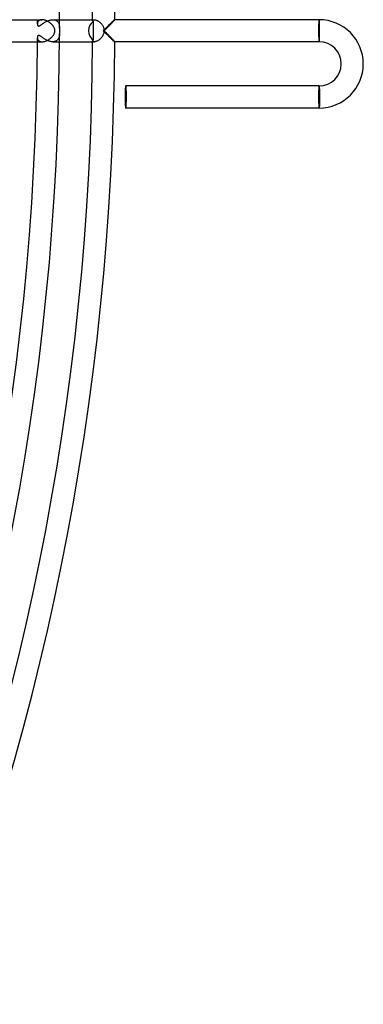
# Model space of a CAD drawing. Header units: millimetres. Extents: x -535 to 535, y -535 to 535.
# Tile 77 of 106: x 473 to 535, y -176 to 2. Entities that reach past the tile are written whole.
import ezdxf

# ---------------------------------------------------------------- set-up
doc = ezdxf.new("R2010")
doc.units = ezdxf.units.MM
doc.layers.add('HIDDEN', color=7, linetype='Continuous')
doc.layers.add('THICK', color=7, linetype='Continuous')

msp = doc.modelspace()

# ---------------------------------------------------------------- linework, layer by layer
at = {"layer": 'HIDDEN'}
for p, q in [((476.27, 1.81), (476.21, 1.76)), ((476.34, 1.86), (476.27, 1.81)), ((476.41, 1.9), (476.34, 1.86)), ((476.49, 1.94), (476.41, 1.9)), ((476.58, 1.96), (476.49, 1.94)), ((476.67, 1.98), (476.58, 1.96)), ((476.77, 2), (476.67, 1.98)), ((476.87, 2), (476.77, 2)), ((477.81, 1.76), (477.93, 1.81)), ((477.93, 1.81), (478.05, 1.86)), ((478.05, 1.86), (478.17, 1.9)), ((478.17, 1.9), (478.3, 1.93)), ((478.3, 1.93), (478.42, 1.96)), ((478.42, 1.96), (478.55, 1.98)), ((478.55, 1.98), (478.67, 2)), ((478.67, 2), (478.79, 2)), ((478.79, 2), (478.92, 2)), ((478.8, 2), (480, 2)), ((478.92, 2), (479.04, 1.98)), ((479.04, 1.98), (479.15, 1.96)), ((479.15, 1.96), (479.26, 1.92)), ((479.26, 1.92), (479.36, 1.88)), ((479.36, 1.88), (479.46, 1.83)), ((479.46, 1.83), (479.55, 1.77)), ((486, 1.87), (486.02, 1.9)), ((486, 1.84), (486, 1.87)), ((486, 1.82), (486, 1.84)), ((486, 1.81), (486, 1.82)), ((486.01, 1.79), (486, 1.81)), ((486.02, 1.78), (486.01, 1.79)), ((486.02, 1.9), (486.04, 1.92)), ((486.04, 1.92), (486.07, 1.95)), ((486.07, 1.95), (486.12, 1.97)), ((486.12, 1.97), (486.17, 1.99)), ((486.17, 1.99), (486.23, 2)), ((486.23, 2), (486.3, 2)), ((489.75, 1.8), (489.68, 1.74)), ((489.82, 1.86), (489.75, 1.8)), ((489.87, 1.91), (489.82, 1.86)), ((489.92, 1.95), (489.87, 1.91)), ((489.95, 1.98), (489.92, 1.95)), ((489.98, 1.99), (489.95, 1.98)), ((489.99, 2), (489.98, 1.99)), ((490, 2), (489.99, 2)), ((489.99, 2), (489.99, 2)), ((489.99, 2), (489.99, 2)), ((490, 2), (490, 2)), ((490, 2), (490, 2)), ((490, 2), (490, 2)), ((527, 2), (527, 1.9)), ((527, 1.9), (527, -1.9)), ((476.01, 1.38), (476, 1.31)), ((476, 1.31), (476, 1.25)), ((476, 1.25), (476, 1.19)), ((476, 1.19), (476.01, 1.14)), ((476.03, 1.45), (476.01, 1.38)), ((476.01, 1.14), (476.01, 1.1)), ((476.01, 1.1), (476.03, 1.05)), ((476.05, 1.52), (476.03, 1.45)), ((476.03, 1.05), (476.04, 1.01)), ((476.04, 1.01), (476.06, 0.97)), ((476.08, 1.58), (476.05, 1.52)), ((476.06, 0.97), (476.08, 0.94)), ((476.11, 1.65), (476.08, 1.58)), ((476.08, 0.94), (476.11, 0.91)), ((476.16, 1.71), (476.11, 1.65)), ((476.11, 0.91), (476.14, 0.88)), ((476.14, 0.88), (476.17, 0.86)), ((476.21, 1.76), (476.16, 1.71)), ((476.17, 0.86), (476.21, 0.85)), ((476.21, 0.85), (476.25, 0.85)), ((476.25, 0.85), (476.29, 0.85)), ((476.29, 0.85), (476.34, 0.86)), ((476.34, 0.86), (476.39, 0.88)), ((476.39, 0.88), (476.44, 0.91)), ((476.44, 0.91), (476.5, 0.94)), ((476.5, 0.94), (476.56, 0.98)), ((476.56, 0.98), (476.63, 1.02)), ((476.63, 1.02), (476.69, 1.07)), ((476.69, 1.07), (476.76, 1.12)), ((476.76, 1.12), (476.84, 1.18)), ((476.84, 1.18), (476.92, 1.23)), ((476.92, 1.23), (477, 1.29)), ((477, 1.29), (477.08, 1.35)), ((477.08, 1.35), (477.18, 1.41)), ((477.18, 1.41), (477.27, 1.47)), ((477.27, 1.47), (477.37, 1.54)), ((477.37, 1.54), (477.47, 1.6)), ((477.47, 1.6), (477.58, 1.65)), ((477.58, 1.65), (477.69, 1.71)), ((477.69, 1.71), (477.81, 1.76)), ((479.55, 1.77), (479.62, 1.7)), ((479.62, 1.7), (479.69, 1.63)), ((479.69, 1.63), (479.76, 1.55)), ((479.76, 1.55), (479.81, 1.46)), ((479.81, 1.46), (479.86, 1.37)), ((479.86, 1.37), (479.9, 1.27)), ((479.9, 1.27), (479.93, 1.17)), ((479.93, 1.17), (479.95, 1.06)), ((479.95, 1.06), (479.97, 0.95)), ((479.97, 0.95), (479.99, 0.84)), ((479.99, 0.84), (479.99, 0.72)), ((479.99, 0.72), (480, 0.61)), ((480, 0.61), (480, 0.49)), ((486.03, 1.77), (486.02, 1.78)), ((486.05, 1.75), (486.03, 1.77)), ((486.07, 1.74), (486.05, 1.75)), ((486.09, 1.73), (486.07, 1.74)), ((486.11, 1.73), (486.09, 1.73)), ((486.14, 1.72), (486.11, 1.73)), ((486.14, 1.43), (486.14, 1.72)), ((486.14, 1.14), (486.14, 1.43)), ((486.14, 0.86), (486.14, 1.14)), ((486.14, 0.57), (486.14, 0.86)), ((486.14, 0.29), (486.14, 0.57)), ((486.14, 0), (486.14, 0.29)), ((488.02, 0.12), (487.9, 0)), ((487.9, 0), (488.02, -0.12)), ((488.14, 0.24), (488.02, 0.12)), ((488.26, 0.36), (488.14, 0.24)), ((488.38, 0.48), (488.26, 0.36)), ((488.5, 0.6), (488.38, 0.48)), ((488.62, 0.71), (488.5, 0.6)), ((488.73, 0.82), (488.62, 0.71)), ((488.84, 0.93), (488.73, 0.82)), ((488.95, 1.04), (488.84, 0.93)), ((489.05, 1.14), (488.95, 1.04)), ((489.16, 1.24), (489.05, 1.14)), ((489.25, 1.33), (489.16, 1.24)), ((489.35, 1.42), (489.25, 1.33)), ((489.44, 1.51), (489.35, 1.42)), ((489.53, 1.59), (489.44, 1.51)), ((489.61, 1.67), (489.53, 1.59)), ((489.68, 1.74), (489.61, 1.67)), ((476.01, -1.11), (476, -1.18)), ((476, -1.18), (476, -1.25)), ((476, -1.25), (476, -1.3)), ((476, -1.3), (476.01, -1.35)), ((476.03, -1.05), (476.01, -1.11)), ((476.01, -1.35), (476.02, -1.41)), ((476.02, -1.41), (476.03, -1.46)), ((476.05, -0.99), (476.03, -1.05)), ((476.03, -1.46), (476.05, -1.52)), ((476.08, -0.94), (476.05, -0.99)), ((476.05, -1.52), (476.07, -1.57)), ((476.07, -1.57), (476.1, -1.62)), ((476.12, -0.9), (476.08, -0.94)), ((476.1, -1.62), (476.13, -1.68)), ((476.16, -0.87), (476.12, -0.9)), ((476.13, -1.68), (476.17, -1.72)), ((476.21, -0.85), (476.16, -0.87)), ((476.17, -1.72), (476.22, -1.77)), ((476.27, -0.85), (476.21, -0.85)), ((476.22, -1.77), (476.27, -1.81)), ((476.33, -0.86), (476.27, -0.85)), ((476.39, -0.88), (476.33, -0.86)), ((476.46, -0.92), (476.39, -0.88)), ((476.53, -0.96), (476.46, -0.92)), ((476.6, -1.01), (476.53, -0.96)), ((476.68, -1.06), (476.6, -1.01)), ((476.76, -1.12), (476.68, -1.06)), ((476.85, -1.19), (476.76, -1.12)), ((476.94, -1.25), (476.85, -1.19)), ((477.04, -1.32), (476.94, -1.25)), ((477.15, -1.39), (477.04, -1.32)), ((477.25, -1.46), (477.15, -1.39)), ((477.36, -1.53), (477.25, -1.46)), ((477.47, -1.6), (477.36, -1.53)), ((477.59, -1.66), (477.47, -1.6)), ((477.71, -1.72), (477.59, -1.66)), ((477.83, -1.77), (477.71, -1.72)), ((477.95, -1.82), (477.83, -1.77)), ((479.55, -1.77), (479.48, -1.82)), ((479.61, -1.71), (479.55, -1.77)), ((479.67, -1.65), (479.61, -1.71)), ((479.73, -1.59), (479.67, -1.65)), ((479.77, -1.52), (479.73, -1.59)), ((479.82, -1.45), (479.77, -1.52)), ((479.85, -1.38), (479.82, -1.45)), ((479.89, -1.3), (479.85, -1.38)), ((479.91, -1.22), (479.89, -1.3)), ((479.94, -1.14), (479.91, -1.22)), ((479.95, -1.06), (479.94, -1.14)), ((479.97, -0.98), (479.95, -1.06)), ((479.98, -0.9), (479.97, -0.98)), ((479.99, -0.82), (479.98, -0.9)), ((480, -0.65), (479.99, -0.73)), ((479.99, -0.73), (479.99, -0.82)), ((480, -0.49), (480, -0.57)), ((480, -0.57), (480, -0.65)), ((486.01, -1.79), (486.02, -1.78)), ((486.02, -1.78), (486.03, -1.77)), ((486.03, -1.77), (486.05, -1.75)), ((486.05, -1.75), (486.07, -1.74)), ((486.07, -1.74), (486.09, -1.73)), ((486.09, -1.73), (486.11, -1.73)), ((486.11, -1.73), (486.14, -1.72)), ((486.14, -0.29), (486.14, 0)), ((486.14, -0.57), (486.14, -0.29)), ((486.14, -0.86), (486.14, -0.57)), ((486.14, -1.14), (486.14, -0.86)), ((486.14, -1.43), (486.14, -1.14)), ((486.14, -1.72), (486.14, -1.43)), ((488.02, -0.12), (488.14, -0.24)), ((488.14, -0.24), (488.26, -0.36)), ((488.26, -0.36), (488.38, -0.48)), ((488.38, -0.48), (488.5, -0.6)), ((488.5, -0.6), (488.62, -0.71)), ((488.62, -0.71), (488.73, -0.82)), ((488.73, -0.82), (488.84, -0.93)), ((488.84, -0.93), (488.95, -1.04)), ((488.95, -1.04), (489.05, -1.14)), ((489.05, -1.14), (489.16, -1.24)), ((489.16, -1.24), (489.25, -1.33)), ((489.25, -1.33), (489.35, -1.42)), ((489.35, -1.42), (489.44, -1.51)), ((489.44, -1.51), (489.53, -1.59)), ((489.53, -1.59), (489.61, -1.67)), ((489.61, -1.67), (489.68, -1.74)), ((489.68, -1.74), (489.75, -1.8)), ((476.27, -1.81), (476.32, -1.85)), ((476.32, -1.85), (476.38, -1.89)), ((476.38, -1.89), (476.45, -1.92)), ((476.45, -1.92), (476.52, -1.95)), ((476.52, -1.95), (476.6, -1.97)), ((476.6, -1.97), (476.69, -1.99)), ((476.69, -1.99), (476.78, -2)), ((476.78, -2), (476.87, -2)), ((478.07, -1.87), (477.95, -1.82)), ((478.19, -1.91), (478.07, -1.87)), ((478.32, -1.94), (478.19, -1.91)), ((478.44, -1.97), (478.32, -1.94)), ((478.56, -1.98), (478.44, -1.97)), ((478.68, -2), (478.56, -1.98)), ((478.8, -2), (478.68, -2)), ((478.91, -2), (478.8, -2)), ((478.8, -2), (480, -2)), ((479.02, -1.98), (478.91, -2)), ((479.12, -1.96), (479.02, -1.98)), ((479.22, -1.94), (479.12, -1.96)), ((479.31, -1.9), (479.22, -1.94)), ((479.4, -1.87), (479.31, -1.9)), ((479.48, -1.82), (479.4, -1.87)), ((486, -1.81), (486.01, -1.79)), ((486, -1.82), (486, -1.81)), ((486, -1.84), (486, -1.82)), ((486, -1.87), (486, -1.84)), ((486.02, -1.9), (486, -1.87)), ((486.04, -1.92), (486.02, -1.9)), ((486.07, -1.95), (486.04, -1.92)), ((486.12, -1.97), (486.07, -1.95)), ((486.17, -1.99), (486.12, -1.97)), ((486.23, -2), (486.17, -1.99)), ((486.3, -2), (486.23, -2)), ((489.75, -1.8), (489.82, -1.86)), ((489.82, -1.86), (489.87, -1.91)), ((489.87, -1.91), (489.92, -1.95)), ((489.92, -1.95), (489.95, -1.98)), ((489.95, -1.98), (489.98, -1.99)), ((489.98, -1.99), (489.99, -2)), ((489.99, -2), (489.99, -2)), ((489.99, -2), (489.99, -2)), ((489.99, -2), (490, -2)), ((490, -2), (490, -2)), ((490, -2), (490, -2)), ((490, -2), (490, -2)), ((527, -1.9), (527, -2)), ((527, -10.1), (527, -10)), ((527, -13.9), (527, -10.1)), ((527, -14), (527, -13.9))]:
    msp.add_line(p, q, dxfattribs=at)
for start, end in [(0.15, 0.2408), (359.7592, 359.85)]:
    msp.add_arc((0, 0), 476, start, end, dxfattribs=at)
for centre, major_axis, ratio, start_param, end_param in [((527, 0), (0, -2), 0.051215, -3.141593, -1.570796), ((527, 0), (0, 1.9), 0.051215, 0, 3.141593), ((487.03, 0), (0, -2), 0.875421, -2.606091, -1.570796), ((487.03, 0), (0, -2), 0.875421, -1.570796, -0.535501), ((527, 0), (0, -2), 0.051215, -1.570796, 0), ((527, -12), (0, -2), 0.05705, -3.141593, -1.570796), ((527, -12), (0, -1.9), 0.05705, -3.141593, 0), ((527, -12), (0, -2), 0.05705, -1.570796, 0)]:
    msp.add_ellipse(centre, major_axis=major_axis, ratio=ratio, start_param=start_param, end_param=end_param, dxfattribs=at)
at = {"layer": 'THICK'}
for p, q in [((471, 2), (476.87, 2)), ((476.98, 2), (476.87, 2)), ((477.08, 1.99), (476.98, 2)), ((477.19, 1.97), (477.08, 1.99)), ((477.3, 1.94), (477.19, 1.97)), ((477.4, 1.91), (477.3, 1.94)), ((477.51, 1.87), (477.4, 1.91)), ((477.62, 1.83), (477.51, 1.87)), ((477.72, 1.78), (477.62, 1.83)), ((477.83, 1.73), (477.72, 1.78)), ((480, 2), (486.31, 2)), ((486.3, 2), (486.38, 2)), ((486.38, 2), (486.45, 1.99)), ((486.45, 1.99), (486.54, 1.97)), ((486.54, 1.97), (486.63, 1.94)), ((486.63, 1.94), (486.72, 1.91)), ((486.72, 1.91), (486.81, 1.87)), ((486.81, 1.87), (486.91, 1.82)), ((486.91, 1.82), (487.01, 1.77)), ((489.78, 1.73), (489.83, 1.79)), ((489.83, 1.79), (489.88, 1.85)), ((489.88, 1.85), (489.92, 1.89)), ((489.92, 1.89), (489.95, 1.93)), ((489.95, 1.93), (489.98, 1.96)), ((489.98, 1.96), (489.99, 1.99)), ((489.99, 1.99), (490, 2)), ((527, 2), (489.99, 2)), ((527.01, 1.99), (527, 2)), ((527, 2), (527, 2)), ((527.01, 1.98), (527.01, 1.99)), ((527.01, 1.97), (527.01, 1.98)), ((527.01, 1.95), (527.01, 1.97)), ((527.02, 1.92), (527.01, 1.95)), ((527.02, 1.9), (527.02, 1.92)), ((527.02, 1.86), (527.02, 1.9)), ((527.02, 1.83), (527.02, 1.86)), ((527.02, 1.79), (527.02, 1.83)), ((527.03, 1.75), (527.02, 1.79)), ((477.93, 1.68), (477.83, 1.73)), ((478.03, 1.62), (477.93, 1.68)), ((478.12, 1.55), (478.03, 1.62)), ((478.22, 1.49), (478.12, 1.55)), ((478.31, 1.42), (478.22, 1.49)), ((478.39, 1.34), (478.31, 1.42)), ((478.48, 1.27), (478.39, 1.34)), ((478.56, 1.2), (478.48, 1.27)), ((478.63, 1.12), (478.56, 1.2)), ((478.7, 1.04), (478.63, 1.12)), ((478.77, 0.97), (478.7, 1.04)), ((478.83, 0.89), (478.77, 0.97)), ((478.88, 0.81), (478.83, 0.89)), ((478.93, 0.74), (478.88, 0.81)), ((478.98, 0.66), (478.93, 0.74)), ((479.02, 0.58), (478.98, 0.66)), ((479.06, 0.5), (479.02, 0.58)), ((479.09, 0.42), (479.06, 0.5)), ((479.12, 0.34), (479.09, 0.42)), ((479.15, 0.26), (479.12, 0.34)), ((479.16, 0.17), (479.15, 0.26)), ((479.17, 0.09), (479.16, 0.17)), ((479.18, 0), (479.17, 0.09)), ((480, 0.49), (480, 0.43)), ((480, 0.43), (480, 0.36)), ((480, 0.36), (480, 0.31)), ((480, 0.31), (480, 0.25)), ((480, 0.25), (480, 0.2)), ((480, 0.2), (480, 0.16)), ((480, 0.16), (480, 0.11)), ((480, 0.11), (480, 0.08)), ((480, 0.08), (480, 0.04)), ((480, 0.04), (480, 0)), ((480, 0), (480, -0.05)), ((487.01, 1.77), (487.11, 1.7)), ((487.11, 1.7), (487.2, 1.63)), ((487.2, 1.63), (487.3, 1.55)), ((487.3, 1.55), (487.39, 1.47)), ((487.39, 1.47), (487.48, 1.38)), ((487.48, 1.38), (487.57, 1.29)), ((487.57, 1.29), (487.65, 1.19)), ((487.65, 1.19), (487.72, 1.08)), ((487.72, 1.08), (487.79, 0.98)), ((487.79, 0.98), (487.85, 0.86)), ((487.85, 0.86), (487.91, 0.75)), ((487.91, 0.75), (487.96, 0.63)), ((487.96, 0.63), (488, 0.51)), ((488, 0.51), (488.03, 0.38)), ((488.03, 0.38), (488.06, 0.25)), ((488.06, 0.25), (488.07, 0.13)), ((488.07, 0.13), (488.08, 0)), ((488.1, 0), (488.2, 0.1)), ((488.2, -0.1), (488.1, 0)), ((488.2, 0.1), (488.3, 0.2)), ((488.3, 0.2), (488.4, 0.3)), ((488.4, 0.3), (488.5, 0.4)), ((488.5, 0.4), (488.6, 0.51)), ((488.6, 0.51), (488.7, 0.6)), ((488.7, 0.6), (488.8, 0.7)), ((488.8, 0.7), (488.89, 0.8)), ((488.89, 0.8), (488.99, 0.9)), ((488.99, 0.9), (489.08, 0.99)), ((489.08, 0.99), (489.17, 1.09)), ((489.17, 1.09), (489.26, 1.18)), ((489.26, 1.18), (489.34, 1.27)), ((489.34, 1.27), (489.42, 1.35)), ((489.42, 1.35), (489.5, 1.44)), ((489.5, 1.44), (489.58, 1.52)), ((489.58, 1.52), (489.65, 1.59)), ((489.65, 1.59), (489.72, 1.66)), ((489.72, 1.66), (489.78, 1.73)), ((527.03, 1.7), (527.03, 1.75)), ((527.03, 1.65), (527.03, 1.7)), ((527.03, 1.6), (527.03, 1.65)), ((527.03, 1.54), (527.03, 1.6)), ((527.04, 1.48), (527.03, 1.54)), ((527.04, 1.41), (527.04, 1.48)), ((527.04, 1.35), (527.04, 1.41)), ((527.04, 1.28), (527.04, 1.35)), ((527.04, 1.21), (527.04, 1.28)), ((527.04, 1.13), (527.04, 1.21)), ((527.05, 1.05), (527.04, 1.13)), ((527.05, 0.97), (527.05, 1.05)), ((527.05, 0.89), (527.05, 0.97)), ((527.05, 0.81), (527.05, 0.89)), ((527.05, 0.72), (527.05, 0.81)), ((527.05, 0.64), (527.05, 0.72)), ((527.05, 0.55), (527.05, 0.64)), ((527.05, 0.46), (527.05, 0.55)), ((527.05, 0.37), (527.05, 0.46)), ((527.05, 0.28), (527.05, 0.37)), ((527.05, 0.18), (527.05, 0.28)), ((527.05, 0.09), (527.05, 0.18)), ((527.05, 0), (527.05, 0.09)), ((527.05, -0.1), (527.05, 0)), ((477.71, -1.79), (477.82, -1.74)), ((477.82, -1.74), (477.92, -1.68)), ((477.92, -1.68), (478.03, -1.62)), ((478.03, -1.62), (478.13, -1.55)), ((478.13, -1.55), (478.23, -1.48)), ((478.23, -1.48), (478.33, -1.4)), ((478.33, -1.4), (478.42, -1.32)), ((478.42, -1.32), (478.51, -1.24)), ((478.51, -1.24), (478.6, -1.15)), ((478.6, -1.15), (478.68, -1.06)), ((478.68, -1.06), (478.76, -0.97)), ((478.76, -0.97), (478.84, -0.88)), ((478.84, -0.88), (478.9, -0.78)), ((478.9, -0.78), (478.96, -0.69)), ((478.96, -0.69), (479.02, -0.59)), ((479.02, -0.59), (479.06, -0.5)), ((479.06, -0.5), (479.1, -0.4)), ((479.1, -0.4), (479.13, -0.31)), ((479.13, -0.31), (479.15, -0.23)), ((479.15, -0.23), (479.17, -0.15)), ((479.17, -0.07), (479.18, 0)), ((479.17, -0.15), (479.17, -0.07)), ((480, -0.05), (480, -0.1)), ((480, -0.1), (480, -0.15)), ((480, -0.15), (480, -0.2)), ((480, -0.2), (480, -0.25)), ((480, -0.25), (480, -0.3)), ((480, -0.3), (480, -0.35)), ((480, -0.35), (480, -0.4)), ((480, -0.4), (480, -0.44)), ((480, -0.44), (480, -0.49)), ((487.03, -1.75), (486.93, -1.81)), ((487.13, -1.69), (487.03, -1.75)), ((487.23, -1.61), (487.13, -1.69)), ((487.33, -1.53), (487.23, -1.61)), ((487.42, -1.44), (487.33, -1.53)), ((487.51, -1.35), (487.42, -1.44)), ((487.6, -1.25), (487.51, -1.35)), ((487.68, -1.15), (487.6, -1.25)), ((487.75, -1.04), (487.68, -1.15)), ((487.82, -0.92), (487.75, -1.04)), ((487.88, -0.81), (487.82, -0.92)), ((487.94, -0.68), (487.88, -0.81)), ((487.99, -0.55), (487.94, -0.68)), ((488.03, -0.42), (487.99, -0.55)), ((488.05, -0.28), (488.03, -0.42)), ((488.07, -0.14), (488.05, -0.28)), ((488.08, 0), (488.07, -0.14)), ((488.3, -0.2), (488.2, -0.1)), ((488.4, -0.3), (488.3, -0.2)), ((488.5, -0.4), (488.4, -0.3)), ((488.6, -0.51), (488.5, -0.4)), ((488.7, -0.6), (488.6, -0.51)), ((488.8, -0.7), (488.7, -0.6)), ((488.89, -0.8), (488.8, -0.7)), ((488.99, -0.9), (488.89, -0.8)), ((489.08, -0.99), (488.99, -0.9)), ((489.17, -1.09), (489.08, -0.99)), ((489.26, -1.18), (489.17, -1.09)), ((489.34, -1.27), (489.26, -1.18)), ((489.42, -1.35), (489.34, -1.27)), ((489.5, -1.44), (489.42, -1.35)), ((489.58, -1.52), (489.5, -1.44)), ((489.65, -1.59), (489.58, -1.52)), ((489.72, -1.66), (489.65, -1.59)), ((489.78, -1.73), (489.72, -1.66)), ((489.83, -1.79), (489.78, -1.73)), ((527.02, -1.73), (527.03, -1.68)), ((527.02, -1.78), (527.02, -1.73)), ((527.02, -1.82), (527.02, -1.78)), ((527.03, -1.38), (527.04, -1.31)), ((527.03, -1.45), (527.03, -1.38)), ((527.03, -1.51), (527.03, -1.45)), ((527.03, -1.57), (527.03, -1.51)), ((527.03, -1.63), (527.03, -1.57)), ((527.03, -1.68), (527.03, -1.63)), ((527.04, -0.83), (527.05, -0.74)), ((527.04, -0.92), (527.04, -0.83)), ((527.04, -1), (527.04, -0.92)), ((527.04, -1.08), (527.04, -1)), ((527.04, -1.16), (527.04, -1.08)), ((527.04, -1.24), (527.04, -1.16)), ((527.04, -1.31), (527.04, -1.24)), ((527.05, -0.19), (527.05, -0.1)), ((527.05, -0.28), (527.05, -0.19)), ((527.05, -0.38), (527.05, -0.28)), ((527.05, -0.47), (527.05, -0.38)), ((527.05, -0.56), (527.05, -0.47)), ((527.05, -0.65), (527.05, -0.56)), ((527.05, -0.74), (527.05, -0.65)), ((471, -2), (476.87, -2)), ((476.87, -2), (476.97, -2)), ((476.97, -2), (477.07, -1.99)), ((477.07, -1.99), (477.17, -1.97)), ((477.17, -1.97), (477.28, -1.95)), ((477.28, -1.95), (477.38, -1.92)), ((477.38, -1.92), (477.49, -1.88)), ((477.49, -1.88), (477.6, -1.84)), ((477.6, -1.84), (477.71, -1.79)), ((480, -2), (486.31, -2)), ((486.38, -2), (486.3, -2)), ((486.46, -1.99), (486.38, -2)), ((486.54, -1.97), (486.46, -1.99)), ((486.64, -1.94), (486.54, -1.97)), ((486.73, -1.91), (486.64, -1.94)), ((486.83, -1.86), (486.73, -1.91)), ((486.93, -1.81), (486.83, -1.86)), ((489.88, -1.85), (489.83, -1.79)), ((489.92, -1.89), (489.88, -1.85)), ((489.95, -1.93), (489.92, -1.89)), ((489.98, -1.96), (489.95, -1.93)), ((489.99, -1.99), (489.98, -1.96)), ((490, -2), (489.99, -1.99)), ((527, -2), (489.99, -2)), ((527, -1.99), (527.01, -1.98)), ((527, -2), (527, -1.99)), ((527, -2), (527, -2)), ((527.01, -1.92), (527.02, -1.89)), ((527.01, -1.94), (527.01, -1.92)), ((527.01, -1.96), (527.01, -1.94)), ((527.01, -1.98), (527.01, -1.96)), ((527.02, -1.86), (527.02, -1.82)), ((527.02, -1.89), (527.02, -1.86)), ((527, -10), (492, -10)), ((527, -10), (527, -10)), ((527, -10), (527, -10.01)), ((527, -10.01), (527.01, -10.02)), ((527.01, -10.02), (527.01, -10.03)), ((527.01, -10.03), (527.01, -10.05)), ((527.01, -10.05), (527.01, -10.08)), ((527.01, -10.08), (527.02, -10.1)), ((527.02, -10.1), (527.02, -10.14)), ((527.02, -10.14), (527.02, -10.17)), ((527.02, -10.17), (527.02, -10.21)), ((527.02, -10.21), (527.03, -10.25)), ((527.03, -10.25), (527.03, -10.3)), ((527.03, -10.3), (527.03, -10.35)), ((527.03, -10.35), (527.03, -10.4)), ((527.03, -10.4), (527.03, -10.46)), ((527.03, -10.46), (527.04, -10.52)), ((527.04, -10.52), (527.04, -10.59)), ((527.04, -10.59), (527.04, -10.65)), ((527.04, -10.65), (527.04, -10.72)), ((527.04, -10.72), (527.04, -10.79)), ((527.04, -10.79), (527.04, -10.87)), ((527.04, -10.87), (527.05, -10.95)), ((527.05, -10.95), (527.05, -11.03)), ((527.05, -11.03), (527.05, -11.11)), ((527.05, -11.11), (527.05, -11.19)), ((527.05, -11.19), (527.05, -11.28)), ((527.05, -11.28), (527.05, -11.36)), ((527.05, -11.36), (527.05, -11.45)), ((527.05, -11.45), (527.05, -11.54)), ((527.05, -11.54), (527.06, -11.63)), ((527.06, -11.63), (527.06, -11.72)), ((527.06, -11.72), (527.06, -11.82)), ((527.06, -11.82), (527.06, -11.91)), ((527.06, -11.91), (527.06, -12)), ((527.06, -12), (527.06, -12.1)), ((527.06, -12.1), (527.06, -12.19)), ((527.06, -12.19), (527.06, -12.28)), ((527.06, -12.28), (527.06, -12.38)), ((527.06, -12.38), (527.06, -12.47)), ((527.06, -12.47), (527.06, -12.56)), ((527, -14), (492, -14)), ((527.01, -13.99), (527, -14)), ((527, -14), (527, -14)), ((527.02, -13.92), (527.01, -13.94)), ((527.01, -13.94), (527.01, -13.96)), ((527.01, -13.96), (527.01, -13.98)), ((527.01, -13.98), (527.01, -13.99)), ((527.03, -13.82), (527.02, -13.86)), ((527.02, -13.86), (527.02, -13.89)), ((527.02, -13.89), (527.02, -13.92)), ((527.04, -13.63), (527.03, -13.68)), ((527.03, -13.68), (527.03, -13.73)), ((527.03, -13.73), (527.03, -13.78)), ((527.03, -13.78), (527.03, -13.82)), ((527.05, -13.31), (527.04, -13.38)), ((527.04, -13.38), (527.04, -13.45)), ((527.04, -13.45), (527.04, -13.51)), ((527.04, -13.51), (527.04, -13.57)), ((527.04, -13.57), (527.04, -13.63)), ((527.06, -12.65), (527.05, -12.74)), ((527.05, -12.74), (527.05, -12.83)), ((527.05, -12.83), (527.05, -12.92)), ((527.05, -12.92), (527.05, -13)), ((527.05, -13), (527.05, -13.08)), ((527.05, -13.08), (527.05, -13.16)), ((527.05, -13.16), (527.05, -13.24)), ((527.05, -13.24), (527.05, -13.31)), ((527.06, -12.56), (527.06, -12.65))]:
    msp.add_line(p, q, dxfattribs=at)
for centre, radius, start, end in [((0, 0), 490, 0.2335, 44.7665), ((0, 0), 486, 0.2358, 44.7642), ((0, 0), 480, 0.0587, 44.9413), ((527, -6), 8, 270, 90), ((0, 0), 480, 315.0587, 359.9413), ((0, 0), 476, 315.2408, 359.7592), ((0, 0), 486, 315.2358, 359.7642), ((0, 0), 490, 315.2335, 359.7665), ((527, -6), 4, 270, 90)]:
    msp.add_arc(centre, radius, start, end, dxfattribs=at)
for start_param, end_param in [(0, 1.570796), (-1.570796, 0), (1.570796, 3.141593), (-3.141593, -1.570796)]:
    msp.add_ellipse((492, -12), major_axis=(0, 2), ratio=0.05705, start_param=start_param, end_param=end_param, dxfattribs=at)

doc.saveas('drawing.dxf')
